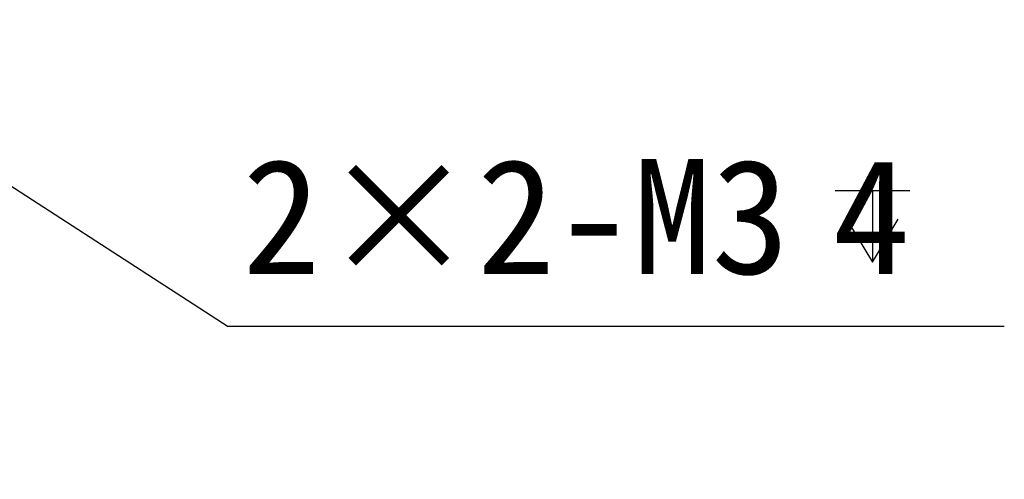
# Model space of a CAD drawing. Header units: millimetres. Extents: x 92 to 804, y 249 to 513.
# Tile 10 of 11: x 761 to 804, y 332 to 352. Entities that reach past the tile are written whole.
import ezdxf

# ---------------------------------------------------------------- set-up
doc = ezdxf.new("R2010")
doc.units = ezdxf.units.MM
doc.header["$LTSCALE"] = 46.255
doc.header["$PDMODE"] = 3
doc.header["$PDSIZE"] = 8
doc.layers.get('0').update_dxf_attribs({"linetype": 'CONTINUOUS'})
doc.layers.get('Defpoints').update_dxf_attribs({"linetype": 'CONTINUOUS'})
doc.layers.add('51__DRAFT_DIMS', color=7, linetype='CONTINUOUS')
doc.styles.get("Standard").update_dxf_attribs({"font": 'simfang.ttf', "height": 5})
doc.dimstyles.new('DIMSTYLE_5', dxfattribs={"dimtxt": 3, "dimasz": 3, "dimexe": 2.5, "dimexo": 0.5, "dimtad": 1, "dimlfac": 2, "dimdsep": 46, "dimtxsty": 'STANDARD', "dimblk": '_FILLED', "dimblk1": '_FILLED', "dimblk2": '_FILLED', "dimcen": 0.09, "dimclrt": 3, "dimazin": 2, "dimtp": 0.1, "dimtm": 0.1, "dimtfac": 1, "dimtofl": 0, "dimtmove": 0, "dimatfit": 1, "dimldrblk": '_FILLED', "dimfxl": 1, "dimtolj": 1, "dimarcsym": 0})

# ---------------------------------------------------------------- blocks, each defined once
blk = doc.blocks.new('_FILLED')
at = {"color": 0, "linetype": 'ByBlock'}
blk.add_solid([(0, 0), (-1, 0.167), (-1, -0.167)], dxfattribs=at)
blk = doc.blocks.new('*D10')
at = {"layer": '51__DRAFT_DIMS', "color": 0}
for p, q in [((750.32, 351.117), (750.5, 351.117)), ((750.41, 351.027), (750.41, 351.207))]:
    blk.add_line(p, q, dxfattribs=at)
at = {"layer": '51__DRAFT_DIMS', "color": 0, "lineweight": -2}
for p in [(753.556, 349.077), (804.17, 338.162)]:
    blk.add_line(p, (770.392, 338.162), dxfattribs=at)
at = {"layer": 'Defpoints', "color": 0}
for p in [(749.78, 351.525), (751.039, 350.709)]:
    blk.add_point(p, dxfattribs=at)
at = {"layer": '51__DRAFT_DIMS', "color": 0, "linetype": 'ByBlock', "lineweight": -2, "xscale": 3, "yscale": 3, "zscale": 3, "rotation": 147.0443801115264}
blk.add_blockref('_FILLED', (751.039, 350.709), dxfattribs=at)
at = {"layer": '51__DRAFT_DIMS', "color": 3, "insert": (771.017, 345.454), "char_height": 5, "attachment_point": 1, "line_spacing_factor": 0.9}
blk.add_mtext('\\A1;2×2-M{\\A1;3\\Fgdt|c0; \\fFangSong|b0|i0|c134|p0;4}', dxfattribs=at)

msp = doc.modelspace()

# ---------------------------------------------------------------- linework, layer by layer
at = {"layer": '51__DRAFT_DIMS', "color": 3}
for p, q in [((796.8065, 344.0939), (800.0565, 344.0939)), ((798.4314, 344.0939), (798.4314, 340.9689))]:
    msp.add_line(p, q, dxfattribs=at)
msp.add_lwpolyline([(797.3064, 342.8439), (798.4314, 340.9689), (799.5564, 342.8439)], dxfattribs=at)

# ---------------------------------------------------------------- dimensions: what is measured, and where the dimension line sits
at = {"layer": '51__DRAFT_DIMS', "color": 4}
dim = msp.add_diameter_dim_2p(p1=(749.7805, 351.5253), p2=(751.0391, 350.7093), text='2×2-M{\\A1;<>\\Fgdt|c0; \\fFangSong|b0|i0|c134|p0;4}', dimstyle='DIMSTYLE_5', override={"dimtih": 1, "dimtoh": 1, "dimpost": '<>', "dimtxsty": 'STANDARD'}, dxfattribs=at)
dim.commit()
dim.dimension.update_dxf_attribs({"geometry": '*D10', "text_midpoint": (787.5935, 338.1625), "dimtype": 163})

doc.saveas('drawing.dxf')
